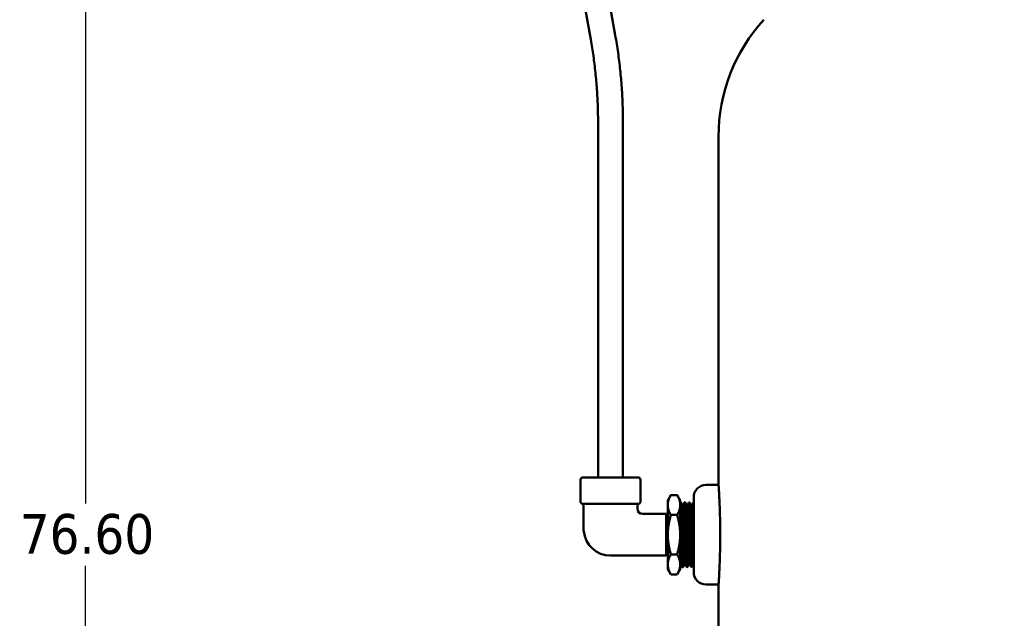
# Model space of a CAD drawing. Header units: inches. Extents: x 1 to 226, y 4 to 143.
# Tile 49 of 81: x 27 to 46, y 90 to 102. Entities that reach past the tile are written whole.
import ezdxf

# ---------------------------------------------------------------- set-up
doc = ezdxf.new("R2010")
doc.units = ezdxf.units.IN
doc.header["$LTSCALE"] = 6.666667
doc.header["$MEASUREMENT"] = 0
doc.layers.add('Dimension (ANSI)', color=7, linetype='Continuous', lineweight=25)
doc.layers.add('Visible (ANSI)', color=7, linetype='Continuous', lineweight=50)
doc.styles.add('Note Text (ANSI)', font='tahoma.ttf')
doc.dimstyles.new('Default (ANSI)', dxfattribs={"dimscale": 6.666667, "dimtxt": 0.12, "dimasz": 0.098425, "dimexe": 0.125, "dimexo": 0.0625, "dimgap": 0.031496, "dimtad": 0, "dimtih": 1, "dimtoh": 1, "dimrnd": 1e-08, "dimzin": 4, "dimdsep": 46, "dimtxsty": 'Note Text (ANSI)', "dimcen": 0.09, "dimdle": 0.393701, "dimclrd": 256, "dimclre": 256, "dimclrt": 256, "dimadec": 0, "dimazin": 1, "dimtfac": 1, "dimtofl": 0, "dimtmove": 0, "dimatfit": 3, "dimfxl": 1, "dimtolj": 1, "dimtzin": 4, "dimlwd": -1, "dimlwe": -1, "dimarcsym": 0})

# ---------------------------------------------------------------- blocks, each defined once
blk = doc.blocks.new('*D8')
at = {"layer": 'Defpoints', "color": 0, "transparency": 16777216}
for p in [(57.083, 129.625), (27.982, 53.025), (46.355, 53.025)]:
    blk.add_point(p, dxfattribs=at)
at = {"layer": 'Dimension (ANSI)', "transparency": 16777216}
for p, q in [((56.666, 129.625), (27.149, 129.625)), ((27.982, 128.968), (27.982, 91.951)), ((27.982, 53.681), (27.982, 90.698)), ((45.938, 53.025), (27.149, 53.025))]:
    blk.add_line(p, q, dxfattribs=at)
for points in [[(27.873, 128.968), (28.091, 128.968), (27.982, 129.625)], [(27.873, 53.681), (28.091, 53.681), (27.982, 53.025)]]:
    blk.add_solid(points, dxfattribs=at)
at = {"layer": 'Dimension (ANSI)', "transparency": 16777216, "insert": (26.663, 91.741), "char_height": 0.8, "attachment_point": 1, "style": 'Note Text (ANSI)'}
blk.add_mtext('\\A1;76.60', dxfattribs=at)

msp = doc.modelspace()

# ---------------------------------------------------------------- linework, layer by layer
at = {"layer": 'Visible (ANSI)'}
for p, q in [((37.0934, 109.9434), (38.6231, 101.3609)), ((36.6012, 109.8556), (38.1309, 101.2732)), ((38.2771, 99.5952), (38.2771, 92.4746)), ((38.7771, 99.5952), (38.7771, 92.4746)), ((40.6971, 99.3246), (40.6971, 92.3246)), ((37.9271, 92.4305), (37.9271, 91.9888)), ((39.083, 92.4746), (37.9713, 92.4746)), ((39.1271, 92.4305), (39.1271, 91.9888)), ((40.4471, 92.3246), (40.6971, 92.3246)), ((37.9713, 91.9446), (39.083, 91.9446)), ((38.8506, 91.9446), (38.8516, 91.9446)), ((38.9284, 91.9446), (38.9284, 91.9446)), ((39.6771, 92.0146), (39.7388, 92.1214)), ((39.6771, 91.9222), (39.6771, 92.0146)), ((39.8655, 92.1214), (39.7388, 92.1214)), ((39.9271, 92.0146), (39.8655, 92.1214)), ((39.9271, 91.9222), (39.9271, 92.0146)), ((39.9271, 91.9788), (39.9276, 91.9796)), ((39.9386, 91.9798), (39.9282, 91.9801)), ((40.0256, 91.9771), (40.0151, 91.9774)), ((40.1127, 91.9744), (40.102, 91.9747)), ((40.1971, 91.9717), (40.1889, 91.972)), ((40.1971, 90.5746), (40.1971, 92.0746)), ((39.6471, 91.7058), (39.6471, 91.7446)), ((39.6511, 91.7445), (39.6471, 91.7446)), ((39.6516, 91.7441), (39.6521, 91.7432)), ((39.6771, 91.9222), (39.6771, 91.3246)), ((39.9271, 91.3246), (39.9271, 91.9222)), ((39.9724, 91.9218), (39.983, 91.9218)), ((40.0594, 91.9191), (40.07, 91.9191)), ((40.1463, 91.9166), (40.1569, 91.9166)), ((39.6471, 91.7058), (39.6471, 90.9046)), ((39.8655, 91.723), (39.7388, 91.723)), ((39.6771, 90.7271), (39.6771, 91.3246)), ((39.9271, 90.7271), (39.9271, 91.3246)), ((39.6513, 90.951), (39.6471, 90.951)), ((39.8655, 90.9263), (39.7388, 90.9263)), ((39.6771, 90.6346), (39.6771, 90.7271)), ((39.6771, 90.6346), (39.7388, 90.5279)), ((39.9271, 90.6346), (39.8655, 90.5279)), ((39.9271, 90.6346), (39.9271, 90.7271)), ((39.9289, 90.7258), (39.9271, 90.7228)), ((39.9286, 90.7258), (39.9392, 90.7258)), ((39.9823, 90.6709), (39.9715, 90.6705)), ((40.0156, 90.7286), (40.0262, 90.7286)), ((40.0691, 90.6736), (40.0585, 90.6732)), ((40.1025, 90.7315), (40.1131, 90.7315)), ((40.156, 90.6763), (40.1455, 90.6759)), ((40.1895, 90.7343), (40.1971, 90.7343)), ((39.8655, 90.5279), (39.7388, 90.5279)), ((40.4471, 90.3246), (40.6971, 90.3246)), ((40.6971, 90.3246), (40.6971, 84.8246))]:
    msp.add_line(p, q, dxfattribs=at)
for centre, radius, start, end in [((44.1971, 99.3246), 3.5, 137.83249, 180), ((37.9713, 92.4305), 0.0442, 90, 180), ((39.083, 92.4305), 0.0442, 0, 90), ((40.4471, 92.0746), 0.25, 90, 180), ((37.9713, 91.9888), 0.0442, 180, 270), ((39.083, 91.9888), 0.0442, 270, 0), ((40.4471, 90.5746), 0.25, 180, 270)]:
    msp.add_arc(centre, radius, start, end, dxfattribs=at)
for points, knots in [([(38.1309, 101.2732), (38.1502, 101.1647), (38.1677, 101.0551), (38.1988, 100.8345), (38.2125, 100.7234), (38.2359, 100.4999), (38.2457, 100.3876), (38.2614, 100.1621), (38.2673, 100.049), (38.2752, 99.8223), (38.2771, 99.7088), (38.2771, 99.5952)], [1.27973351, 1.27973351, 1.27973351, 1.27973351, 1.33794608, 1.33794608, 1.39615864, 1.39615864, 1.4543712, 1.4543712, 1.51258376, 1.51258376, 1.57079633, 1.57079633, 1.57079633, 1.57079633]), ([(38.6231, 101.3609), (38.6435, 101.2464), (38.6619, 101.1309), (38.6947, 100.8984), (38.7091, 100.7814), (38.7338, 100.5463), (38.7441, 100.4281), (38.7606, 100.191), (38.7668, 100.0721), (38.7751, 99.8339), (38.7771, 99.7145), (38.7771, 99.5952)], [1.27973351, 1.27973351, 1.27973351, 1.27973351, 1.33794608, 1.33794608, 1.39615864, 1.39615864, 1.4543712, 1.4543712, 1.51258376, 1.51258376, 1.57079633, 1.57079633, 1.57079633, 1.57079633]), ([(40.6971, 92.3246), (40.6971, 92.3246), (40.6975, 92.3186), (40.6992, 92.2933), (40.7004, 92.274), (40.7036, 92.223), (40.7055, 92.1912), (40.7095, 92.1178), (40.7117, 92.0761), (40.7159, 91.9874), (40.7181, 91.9372), (40.7221, 91.828), (40.724, 91.769), (40.7272, 91.6458), (40.7284, 91.5816), (40.7301, 91.4524), (40.7305, 91.3874), (40.7305, 91.3246)], [11.4850649, 11.4850649, 11.4850649, 11.4850649, 11.9636091, 11.9636091, 12.4421533, 12.4421533, 12.9206975, 12.9206975, 13.3992417, 13.3992417, 13.8777862, 13.8777862, 14.3563308, 14.3563308, 14.8348753, 14.8348753, 15.3134198, 15.3134198, 15.3134198, 15.3134198]), ([(37.9871, 91.9446), (37.9871, 91.8322), (37.9871, 91.7198), (37.9871, 91.5691), (37.9875, 91.4972), (37.9865, 91.425), (38.0161, 91.1187), (38.2468, 90.9046), (38.9005, 90.9046), (39.2738, 90.9046), (39.6471, 90.9046)], [0, 0, 0, 0, 0.1341248, 0.1341248, 0.1799114, 0.2199935, 0.2199935, 0.554513, 0.554513, 1, 1, 1, 1]), ([(39.0671, 91.9446), (39.0671, 91.9113), (39.0671, 91.878), (39.0671, 91.7894), (39.1119, 91.7446), (39.3271, 91.7446), (39.4871, 91.7446), (39.6471, 91.7446)], [0, 0, 0, 0, 0.1341248, 0.1341248, 0.3562012, 0.3562012, 1, 1, 1, 1]), ([(39.9276, 91.9796), (39.9278, 91.9799), (39.928, 91.9801), (39.9282, 91.9801), (39.9284, 91.9801), (39.9286, 91.9798), (39.9287, 91.9796), (39.929, 91.9791), (39.9291, 91.9788), (39.9293, 91.9778), (39.9295, 91.9772), (39.9301, 91.9741), (39.9306, 91.9704), (39.9315, 91.9603), (39.932, 91.9537), (39.9325, 91.9454), (39.9325, 91.9452), (39.9326, 91.9443), (39.9326, 91.9436), (39.9328, 91.9416), (39.9328, 91.9402), (39.933, 91.9372), (39.9331, 91.9356), (39.9333, 91.9327), (39.9333, 91.9315), (39.9335, 91.9289), (39.9335, 91.9277), (39.9337, 91.9241), (39.9339, 91.9219), (39.9344, 91.9116), (39.9348, 91.903), (39.9356, 91.8851), (39.936, 91.8759), (39.9367, 91.8588), (39.937, 91.8512), (39.9375, 91.8369), (39.9377, 91.8305), (39.9381, 91.8199), (39.9382, 91.8159), (39.9385, 91.808), (39.9386, 91.804), (39.9388, 91.7954), (39.939, 91.7906), (39.9395, 91.7711), (39.94, 91.7557), (39.9409, 91.7207), (39.9413, 91.7007), (39.9419, 91.6749), (39.9421, 91.6699), (39.9423, 91.6583), (39.9425, 91.6518), (39.9427, 91.642), (39.9428, 91.6388), (39.9429, 91.6328), (39.943, 91.6301), (39.9432, 91.6231), (39.9433, 91.619), (39.9437, 91.6006), (39.9441, 91.5861), (39.945, 91.5467), (39.9456, 91.5214), (39.9464, 91.4884), (39.9466, 91.4812), (39.947, 91.4635), (39.9472, 91.4531), (39.9476, 91.4364), (39.9477, 91.4303), (39.9479, 91.4185), (39.9481, 91.4128), (39.9483, 91.3993), (39.9485, 91.3915), (39.9494, 91.3475), (39.9501, 91.3111), (39.9512, 91.2559), (39.9516, 91.2369), (39.9521, 91.2134), (39.9522, 91.2087), (39.9524, 91.2009), (39.9524, 91.1978), (39.9526, 91.1912), (39.9526, 91.1877), (39.9529, 91.177), (39.953, 91.1699), (39.9538, 91.136), (39.9544, 91.1097), (39.9555, 91.0666), (39.9559, 91.0494), (39.9565, 91.0236), (39.9568, 91.0147), (39.9571, 91.0006), (39.9572, 90.9954), (39.9575, 90.9852), (39.9576, 90.9803), (39.9579, 90.9686), (39.9581, 90.9618), (39.9589, 90.9269), (39.9596, 90.9003), (39.9606, 90.8618), (39.961, 90.8485), (39.9615, 90.8322), (39.9616, 90.8285), (39.9618, 90.8228), (39.9619, 90.8207), (39.962, 90.8167), (39.9621, 90.8149), (39.9623, 90.8097), (39.9624, 90.8064), (39.9632, 90.7843), (39.9639, 90.7673), (39.9649, 90.7446), (39.9653, 90.7375), (39.9659, 90.726), (39.9662, 90.7214), (39.9665, 90.7148), (39.9667, 90.7125), (39.9669, 90.7084), (39.9671, 90.7065), (39.9673, 90.7023), (39.9675, 90.7001), (39.968, 90.6926), (39.9684, 90.6881), (39.9693, 90.6789), (39.9698, 90.6751), (39.9705, 90.6723), (39.9706, 90.6719), (39.9708, 90.6713), (39.9708, 90.6712), (39.971, 90.6708), (39.9712, 90.6707), (39.9713, 90.6705), (39.9714, 90.6705), (39.9715, 90.6705)], [-38.999975, -38.999975, -38.999975, -38.999975, -38.9446928, -38.9446928, -38.8989201, -38.8989201, -38.8586145, -38.8586145, -38.8149537, -38.8149537, -38.7620368, -38.7620368, -38.5845339, -38.5845339, -38.3942968, -38.3942968, -38.3886737, -38.3886737, -38.3731128, -38.3731128, -38.3422253, -38.3422253, -38.3080192, -38.3080192, -38.2824362, -38.2824362, -38.257418, -38.257418, -38.215051, -38.215051, -38.0716194, -38.0716194, -37.939934, -37.939934, -37.8405232, -37.8405232, -37.7628469, -37.7628469, -37.71618, -37.71618, -37.6722451, -37.6722451, -37.620086, -37.620086, -37.4631466, -37.4631466, -37.2747825, -37.2747825, -37.2295766, -37.2295766, -37.1718969, -37.1718969, -37.1440106, -37.1440106, -37.1201871, -37.1201871, -37.0845903, -37.0845903, -36.9637351, -36.9637351, -36.7603994, -36.7603994, -36.7035654, -36.7035654, -36.6221962, -36.6221962, -36.5748656, -36.5748656, -36.531205, -36.531205, -36.4711256, -36.4711256, -36.194572, -36.194572, -36.048925, -36.048925, -36.0126525, -36.0126525, -35.9887439, -35.9887439, -35.9611549, -35.9611549, -35.905343, -35.905343, -35.6948315, -35.6948315, -35.5516918, -35.5516918, -35.4751411, -35.4751411, -35.4286793, -35.4286793, -35.3851364, -35.3851364, -35.322892, -35.322892, -35.0631581, -35.0631581, -34.9184458, -34.9184458, -34.8757917, -34.8757917, -34.8507448, -34.8507448, -34.8284056, -34.8284056, -34.7872972, -34.7872972, -34.5497428, -34.5497428, -34.4293464, -34.4293464, -34.341174, -34.341174, -34.292649, -34.292649, -34.2493271, -34.2493271, -34.1929206, -34.1929206, -34.0515287, -34.0515287, -33.8496055, -33.8496055, -33.8028702, -33.8028702, -33.7744198, -33.7744198, -33.7326867, -33.7326867, -33.7091004, -33.7091004, -33.7091004, -33.7091004]), ([(39.9827, 90.6712), (39.9826, 90.6711), (39.9825, 90.671), (39.9821, 90.6707), (39.9817, 90.6711), (39.9813, 90.6726), (39.9812, 90.6729), (39.981, 90.6736), (39.981, 90.6739), (39.9808, 90.6746), (39.9807, 90.6751), (39.9805, 90.6765), (39.9803, 90.6777), (39.9798, 90.681), (39.9795, 90.6834), (39.9784, 90.694), (39.9776, 90.7049), (39.9766, 90.7213), (39.9765, 90.7241), (39.9762, 90.7294), (39.976, 90.7319), (39.9758, 90.7372), (39.9757, 90.74), (39.9753, 90.7477), (39.9751, 90.7528), (39.9747, 90.7616), (39.9746, 90.7653), (39.9739, 90.7822), (39.9735, 90.7965), (39.9726, 90.8222), (39.9723, 90.833), (39.9719, 90.848), (39.9717, 90.8518), (39.9716, 90.8578), (39.9715, 90.86), (39.9714, 90.8646), (39.9713, 90.867), (39.9711, 90.8739), (39.971, 90.8783), (39.9706, 90.8887), (39.9705, 90.8947), (39.9698, 90.9183), (39.9692, 90.9365), (39.9682, 90.9738), (39.9677, 90.9927), (39.9671, 91.0185), (39.9669, 91.0248), (39.9667, 91.0366), (39.9665, 91.042), (39.9663, 91.0532), (39.9661, 91.059), (39.9658, 91.0748), (39.9656, 91.0847), (39.9652, 91.1018), (39.965, 91.1088), (39.9644, 91.1408), (39.9639, 91.1663), (39.963, 91.2078), (39.9627, 91.2236), (39.9623, 91.2442), (39.9622, 91.249), (39.962, 91.257), (39.9619, 91.2602), (39.9618, 91.2673), (39.9617, 91.2712), (39.9614, 91.2835), (39.9612, 91.292), (39.9608, 91.3136), (39.9605, 91.3267), (39.9594, 91.3757), (39.9585, 91.4114), (39.9576, 91.4538), (39.9574, 91.461), (39.9572, 91.4739), (39.957, 91.4797), (39.9568, 91.4917), (39.9566, 91.4978), (39.9563, 91.5138), (39.9561, 91.5236), (39.9556, 91.5458), (39.9553, 91.5582), (39.9547, 91.5862), (39.9544, 91.6018), (39.9537, 91.6339), (39.9533, 91.6503), (39.9528, 91.671), (39.9527, 91.6758), (39.9525, 91.6831), (39.9525, 91.6857), (39.9523, 91.6911), (39.9523, 91.6939), (39.9521, 91.7017), (39.9519, 91.7065), (39.9516, 91.7177), (39.9515, 91.7239), (39.9508, 91.7471), (39.9503, 91.7635), (39.9493, 91.7961), (39.9488, 91.8123), (39.9481, 91.8321), (39.9479, 91.8366), (39.9476, 91.8447), (39.9475, 91.8484), (39.9473, 91.8557), (39.9471, 91.8593), (39.9468, 91.8689), (39.9466, 91.8746), (39.9461, 91.8872), (39.9458, 91.8939), (39.9452, 91.9099), (39.9448, 91.9187), (39.944, 91.9333), (39.9437, 91.9394), (39.9432, 91.9464), (39.9431, 91.9479), (39.943, 91.9504), (39.9429, 91.9513), (39.9428, 91.9534), (39.9427, 91.9544), (39.9424, 91.9577), (39.9422, 91.9598), (39.9418, 91.9647), (39.9415, 91.9673), (39.9404, 91.9761), (39.9395, 91.9795), (39.9387, 91.9798), (39.9386, 91.9798), (39.9386, 91.9798)], [-6.66445, -6.66445, -6.66445, -6.66445, -6.6292897, -6.6292897, -6.5001601, -6.5001601, -6.46338, -6.46338, -6.4386033, -6.4386033, -6.4090441, -6.4090441, -6.3454118, -6.3454118, -6.2474497, -6.2474497, -5.9690539, -5.9690539, -5.9142061, -5.9142061, -5.8687981, -5.8687981, -5.8203686, -5.8203686, -5.740054, -5.740054, -5.6850144, -5.6850144, -5.4959286, -5.4959286, -5.3692853, -5.3692853, -5.3269216, -5.3269216, -5.3037577, -5.3037577, -5.2773493, -5.2773493, -5.2310879, -5.2310879, -5.1698612, -5.1698612, -4.9950157, -4.9950157, -4.8257402, -4.8257402, -4.771289, -4.771289, -4.7255107, -4.7255107, -4.6767859, -4.6767859, -4.5948044, -4.5948044, -4.5380606, -4.5380606, -4.3372818, -4.3372818, -4.214986, -4.214986, -4.1784989, -4.1784989, -4.1537589, -4.1537589, -4.1240471, -4.1240471, -4.0594851, -4.0594851, -3.9592832, -3.9592832, -3.6860186, -3.6860186, -3.6304297, -3.6304297, -3.584864, -3.584864, -3.5367338, -3.5367338, -3.4581186, -3.4581186, -3.35806, -3.35806, -3.2274678, -3.2274678, -3.0849841, -3.0849841, -3.041962, -3.041962, -3.0186849, -3.0186849, -2.9924379, -2.9924379, -2.9470045, -2.9470045, -2.8873132, -2.8873132, -2.7219563, -2.7219563, -2.5418164, -2.5418164, -2.4865905, -2.4865905, -2.4411025, -2.4411025, -2.3928326, -2.3928326, -2.3134326, -2.3134326, -2.2119044, -2.2119044, -2.0585248, -2.0585248, -1.9291416, -1.9291416, -1.8923335, -1.8923335, -1.8675533, -1.8675533, -1.8380251, -1.8380251, -1.7746069, -1.7746069, -1.6772142, -1.6772142, -1.3963473, -1.3963473, -1.3843707, -1.3843707, -1.3843707, -1.3843707]), ([(40.0146, 91.977), (40.0147, 91.977), (40.0147, 91.9771), (40.0149, 91.9773), (40.015, 91.9774), (40.0156, 91.9773), (40.0159, 91.9764), (40.0168, 91.9724), (40.0174, 91.9685), (40.018, 91.9617), (40.0181, 91.9603), (40.0183, 91.958), (40.0184, 91.9571), (40.0186, 91.9548), (40.0187, 91.9533), (40.0189, 91.9509), (40.019, 91.95), (40.0191, 91.9482), (40.0192, 91.9473), (40.0193, 91.9447), (40.0195, 91.9429), (40.0201, 91.9336), (40.0206, 91.9249), (40.0216, 91.9064), (40.022, 91.8968), (40.0226, 91.8831), (40.0228, 91.8797), (40.0231, 91.8711), (40.0234, 91.8657), (40.0237, 91.8567), (40.0238, 91.8532), (40.0241, 91.8462), (40.0242, 91.8427), (40.0245, 91.8348), (40.0246, 91.8304), (40.0252, 91.8115), (40.0257, 91.7962), (40.0266, 91.7639), (40.027, 91.7469), (40.0276, 91.7229), (40.0278, 91.7166), (40.0281, 91.7054), (40.0282, 91.7006), (40.0284, 91.6929), (40.0284, 91.6901), (40.0286, 91.6846), (40.0287, 91.6819), (40.0288, 91.6744), (40.029, 91.6697), (40.0296, 91.6466), (40.0301, 91.6277), (40.031, 91.5891), (40.0315, 91.5694), (40.0321, 91.5431), (40.0323, 91.5369), (40.0326, 91.5213), (40.0329, 91.5119), (40.0332, 91.4966), (40.0333, 91.4908), (40.0336, 91.4793), (40.0337, 91.4738), (40.034, 91.4614), (40.0341, 91.4545), (40.0347, 91.4258), (40.0352, 91.4037), (40.0361, 91.3587), (40.0365, 91.3358), (40.0371, 91.3049), (40.0373, 91.297), (40.0376, 91.2831), (40.0377, 91.2771), (40.0379, 91.2678), (40.038, 91.2645), (40.0381, 91.2578), (40.0382, 91.2546), (40.0384, 91.2458), (40.0385, 91.2403), (40.039, 91.215), (40.0395, 91.1953), (40.0405, 91.154), (40.041, 91.1326), (40.0416, 91.105), (40.0418, 91.0987), (40.0421, 91.083), (40.0424, 91.0737), (40.0427, 91.059), (40.0428, 91.0534), (40.0431, 91.0427), (40.0432, 91.0376), (40.0435, 91.0252), (40.0437, 91.0179), (40.0445, 90.9815), (40.0452, 90.9535), (40.0462, 90.9118), (40.0466, 90.8971), (40.0471, 90.8788), (40.0472, 90.8747), (40.0474, 90.8683), (40.0475, 90.8659), (40.0476, 90.8616), (40.0477, 90.8595), (40.0479, 90.8537), (40.048, 90.85), (40.0487, 90.8286), (40.0493, 90.8119), (40.0503, 90.7857), (40.0507, 90.7755), (40.0514, 90.7594), (40.0517, 90.7532), (40.0521, 90.7442), (40.0522, 90.7413), (40.0525, 90.7359), (40.0526, 90.7335), (40.0529, 90.7282), (40.053, 90.7254), (40.0535, 90.7165), (40.0538, 90.7108), (40.0543, 90.7044), (40.0543, 90.7031), (40.0549, 90.6944), (40.0554, 90.6884), (40.0561, 90.6828), (40.0562, 90.6818), (40.0565, 90.6797), (40.0566, 90.6787), (40.0569, 90.6774), (40.0569, 90.6769), (40.0571, 90.6763), (40.0571, 90.676), (40.0573, 90.6753), (40.0574, 90.6749), (40.0578, 90.6737), (40.0581, 90.6732), (40.0585, 90.6732)], [-28.5551596, -28.5551596, -28.5551596, -28.5551596, -28.5443029, -28.5443029, -28.4879434, -28.4879434, -28.346864, -28.346864, -28.1454856, -28.1454856, -28.0988527, -28.0988527, -28.0704533, -28.0704533, -28.0287805, -28.0287805, -28.0039274, -28.0039274, -27.9814144, -27.9814144, -27.9393123, -27.9393123, -27.7648702, -27.7648702, -27.6083898, -27.6083898, -27.5591631, -27.5591631, -27.4854141, -27.4854141, -27.4394629, -27.4394629, -27.3956324, -27.3956324, -27.3419355, -27.3419355, -27.1707662, -27.1707662, -26.9982359, -26.9982359, -26.937958, -26.937958, -26.8925585, -26.8925585, -26.8669687, -26.8669687, -26.8419395, -26.8419395, -26.7994978, -26.7994978, -26.6354565, -26.6354565, -26.4727663, -26.4727663, -26.4224095, -26.4224095, -26.3475021, -26.3475021, -26.3013421, -26.3013421, -26.2576333, -26.2576333, -26.2044911, -26.2044911, -26.0346766, -26.0346766, -25.8601337, -25.8601337, -25.7995446, -25.7995446, -25.7539796, -25.7539796, -25.7283572, -25.7283572, -25.7033535, -25.7033535, -25.6610398, -25.6610398, -25.5084175, -25.5084175, -25.3381364, -25.3381364, -25.2864578, -25.2864578, -25.2102108, -25.2102108, -25.1638092, -25.1638092, -25.1202282, -25.1202282, -25.0577298, -25.0577298, -24.8033141, -24.8033141, -24.65645, -24.65645, -24.6135923, -24.6135923, -24.5885086, -24.5885086, -24.5661851, -24.5661851, -24.5251541, -24.5251541, -24.3252988, -24.3252988, -24.1839152, -24.1839152, -24.0866164, -24.0866164, -24.0365796, -24.0365796, -23.9934876, -23.9934876, -23.9385796, -23.9385796, -23.815506, -23.815506, -23.7819662, -23.7819662, -23.5892654, -23.5892654, -23.543642, -23.543642, -23.4856451, -23.4856451, -23.4577132, -23.4577132, -23.43389, -23.43389, -23.3982995, -23.3982995, -23.2889067, -23.2889067, -23.2889067, -23.2889067]), ([(40.0696, 90.674), (40.0694, 90.6736), (40.0692, 90.6735), (40.0685, 90.6738), (40.0681, 90.6752), (40.0675, 90.6788), (40.0673, 90.6799), (40.067, 90.682), (40.0669, 90.683), (40.0667, 90.6847), (40.0666, 90.6853), (40.0665, 90.6866), (40.0664, 90.6872), (40.0662, 90.689), (40.0661, 90.6902), (40.0655, 90.697), (40.0649, 90.7036), (40.0639, 90.7182), (40.0635, 90.7259), (40.0627, 90.74), (40.0624, 90.7461), (40.062, 90.7558), (40.0619, 90.7591), (40.0616, 90.7655), (40.0615, 90.7686), (40.0612, 90.7757), (40.061, 90.7798), (40.0605, 90.7937), (40.0602, 90.804), (40.0597, 90.8165), (40.0597, 90.8182), (40.0591, 90.8357), (40.0587, 90.8527), (40.058, 90.875), (40.0579, 90.8794), (40.0576, 90.8895), (40.0575, 90.8952), (40.0572, 90.9039), (40.0572, 90.9068), (40.057, 90.9122), (40.0569, 90.9147), (40.0568, 90.9212), (40.0567, 90.9251), (40.0559, 90.9529), (40.0552, 90.9779), (40.0541, 91.0185), (40.0538, 91.0334), (40.0531, 91.0595), (40.0529, 91.0706), (40.0524, 91.088), (40.0523, 91.0942), (40.052, 91.106), (40.0519, 91.1116), (40.0516, 91.1246), (40.0515, 91.132), (40.0509, 91.1601), (40.0504, 91.1811), (40.0495, 91.2252), (40.0491, 91.2484), (40.0484, 91.2797), (40.0483, 91.2878), (40.048, 91.302), (40.0479, 91.3081), (40.0477, 91.3177), (40.0476, 91.3211), (40.0475, 91.3277), (40.0474, 91.3307), (40.0472, 91.3393), (40.0471, 91.3448), (40.0466, 91.367), (40.0462, 91.3835), (40.0453, 91.4245), (40.0447, 91.4488), (40.044, 91.4798), (40.0439, 91.4868), (40.0435, 91.5039), (40.0432, 91.514), (40.0429, 91.53), (40.0427, 91.5361), (40.0425, 91.5477), (40.0423, 91.5533), (40.0421, 91.5656), (40.0419, 91.5722), (40.0413, 91.6), (40.0408, 91.6206), (40.04, 91.6599), (40.0395, 91.6787), (40.0389, 91.7034), (40.0388, 91.7098), (40.0385, 91.7209), (40.0384, 91.7257), (40.0382, 91.7331), (40.0381, 91.7357), (40.0379, 91.7408), (40.0379, 91.7431), (40.0377, 91.7497), (40.0376, 91.754), (40.037, 91.7723), (40.0366, 91.7858), (40.0358, 91.8107), (40.0354, 91.8221), (40.0347, 91.841), (40.0344, 91.8487), (40.0339, 91.862), (40.0337, 91.8677), (40.0333, 91.8766), (40.0332, 91.88), (40.0329, 91.8863), (40.0328, 91.8893), (40.0325, 91.8966), (40.0323, 91.9008), (40.0316, 91.9171), (40.0311, 91.9279), (40.03, 91.9457), (40.0296, 91.953), (40.0289, 91.9601), (40.0288, 91.9614), (40.0286, 91.9632), (40.0286, 91.9638), (40.0284, 91.9651), (40.0284, 91.9657), (40.0282, 91.9675), (40.028, 91.9685), (40.0277, 91.9706), (40.0275, 91.9717), (40.0269, 91.9752), (40.0263, 91.9767), (40.0258, 91.977), (40.0257, 91.9771), (40.0256, 91.9771)], [-17.0819388, -17.0819388, -17.0819388, -17.0819388, -17.0089291, -17.0089291, -16.8342793, -16.8342793, -16.7731382, -16.7731382, -16.7269232, -16.7269232, -16.7004985, -16.7004985, -16.6773326, -16.6773326, -16.6348112, -16.6348112, -16.4570804, -16.4570804, -16.3038928, -16.3038928, -16.2012864, -16.2012864, -16.1491325, -16.1491325, -16.1042136, -16.1042136, -16.0467187, -16.0467187, -15.9134273, -15.9134273, -15.893372, -15.893372, -15.7018353, -15.7018353, -15.6560891, -15.6560891, -15.5974834, -15.5974834, -15.5687451, -15.5687451, -15.544013, -15.544013, -15.5056962, -15.5056962, -15.2777196, -15.2777196, -15.1497892, -15.1497892, -15.0575845, -15.0575845, -15.007106, -15.007106, -14.9619125, -14.9619125, -14.9025959, -14.9025959, -14.7380989, -14.7380989, -14.5601016, -14.5601016, -14.4984187, -14.4984187, -14.4519079, -14.4519079, -14.4254235, -14.4254235, -14.4023005, -14.4023005, -14.3600381, -14.3600381, -14.2333838, -14.2333838, -14.0454648, -14.0454648, -13.9906628, -13.9906628, -13.9106076, -13.9106076, -13.86223, -13.86223, -13.8167915, -13.8167915, -13.7617898, -13.7617898, -13.5873726, -13.5873726, -13.418811, -13.418811, -13.3586255, -13.3586255, -13.3129208, -13.3129208, -13.2865955, -13.2865955, -13.2633643, -13.2633643, -13.2204605, -13.2204605, -13.076753, -13.076753, -12.94478, -12.94478, -12.8470284, -12.8470284, -12.7696825, -12.7696825, -12.7217829, -12.7217829, -12.6760742, -12.6760742, -12.6088312, -12.6088312, -12.4048535, -12.4048535, -12.2144226, -12.2144226, -12.1716222, -12.1716222, -12.1483858, -12.1483858, -12.1220687, -12.1220687, -12.076256, -12.076256, -12.0158353, -12.0158353, -11.8456637, -11.8456637, -11.8226017, -11.8226017, -11.8226017, -11.8226017]), ([(40.1016, 91.9743), (40.1018, 91.9746), (40.102, 91.9748), (40.1026, 91.9744), (40.1029, 91.9733), (40.1036, 91.9699), (40.1039, 91.9681), (40.1043, 91.965), (40.1044, 91.9642), (40.1045, 91.9628), (40.1046, 91.9622), (40.1048, 91.9608), (40.1048, 91.96), (40.1051, 91.9574), (40.1053, 91.9555), (40.106, 91.9472), (40.1066, 91.9396), (40.1077, 91.9218), (40.1082, 91.9115), (40.109, 91.8964), (40.1091, 91.8926), (40.1094, 91.8859), (40.1095, 91.883), (40.1098, 91.8768), (40.1099, 91.8735), (40.1103, 91.8642), (40.1105, 91.858), (40.1109, 91.8472), (40.111, 91.8426), (40.1118, 91.8206), (40.1123, 91.8018), (40.1132, 91.7721), (40.1134, 91.7621), (40.1138, 91.7484), (40.1139, 91.745), (40.1141, 91.7392), (40.1141, 91.7368), (40.1143, 91.7315), (40.1144, 91.7285), (40.1146, 91.7191), (40.1148, 91.7125), (40.1153, 91.6955), (40.1155, 91.685), (40.1167, 91.6434), (40.1175, 91.6111), (40.1185, 91.571), (40.1186, 91.5645), (40.1189, 91.5526), (40.119, 91.5472), (40.1193, 91.5361), (40.1194, 91.5303), (40.1197, 91.5153), (40.1199, 91.5059), (40.1203, 91.4901), (40.1204, 91.4838), (40.1209, 91.4569), (40.1214, 91.4361), (40.1222, 91.3938), (40.1226, 91.3723), (40.1232, 91.3452), (40.1233, 91.3396), (40.1235, 91.3308), (40.1236, 91.3275), (40.1237, 91.3209), (40.1238, 91.3175), (40.124, 91.3081), (40.1241, 91.3021), (40.1244, 91.2882), (40.1246, 91.2802), (40.1253, 91.2491), (40.1258, 91.226), (40.1269, 91.1821), (40.1273, 91.1611), (40.128, 91.1338), (40.1281, 91.1271), (40.1284, 91.115), (40.1285, 91.1096), (40.1288, 91.0985), (40.1289, 91.0928), (40.1292, 91.0781), (40.1294, 91.069), (40.1298, 91.0541), (40.1299, 91.0481), (40.1305, 91.023), (40.1309, 91.0043), (40.1317, 90.968), (40.1322, 90.9503), (40.1327, 90.9289), (40.1328, 90.9245), (40.133, 90.9176), (40.1331, 90.9151), (40.1332, 90.91), (40.1333, 90.9074), (40.1335, 90.9002), (40.1336, 90.8957), (40.1339, 90.8853), (40.1341, 90.8794), (40.1348, 90.857), (40.1354, 90.8412), (40.1364, 90.8125), (40.1369, 90.7996), (40.1375, 90.7836), (40.1376, 90.7798), (40.1379, 90.773), (40.138, 90.77), (40.1383, 90.764), (40.1384, 90.761), (40.1387, 90.7532), (40.1389, 90.7487), (40.1393, 90.7413), (40.1394, 90.7385), (40.14, 90.7267), (40.1404, 90.7188), (40.1413, 90.7048), (40.1417, 90.6989), (40.1422, 90.6926), (40.1423, 90.6914), (40.1425, 90.6895), (40.1426, 90.6889), (40.1427, 90.6876), (40.1428, 90.687), (40.143, 90.6853), (40.1431, 90.6843), (40.1435, 90.6822), (40.1436, 90.6811), (40.1443, 90.6775), (40.1449, 90.6761), (40.1454, 90.676), (40.1455, 90.6759), (40.1455, 90.6759)], [-18.153342, -18.153342, -18.153342, -18.153342, -18.0785299, -18.0785299, -17.9285581, -17.9285581, -17.8210913, -17.8210913, -17.7866285, -17.7866285, -17.7629592, -17.7629592, -17.7343859, -17.7343859, -17.6727404, -17.6727404, -17.4848662, -17.4848662, -17.2965444, -17.2965444, -17.2369124, -17.2369124, -17.1933147, -17.1933147, -17.1457762, -17.1457762, -17.0631479, -17.0631479, -17.0049201, -17.0049201, -16.7894734, -16.7894734, -16.6857823, -16.6857823, -16.6516218, -16.6516218, -16.6279864, -16.6279864, -16.599231, -16.599231, -16.5364589, -16.5364589, -16.4394035, -16.4394035, -16.1611515, -16.1611515, -16.1077686, -16.1077686, -16.06401, -16.06401, -16.0179299, -16.0179299, -15.943427, -15.943427, -15.8934397, -15.8934397, -15.732479, -15.732479, -15.5678667, -15.5678667, -15.5256015, -15.5256015, -15.5006381, -15.5006381, -15.4749553, -15.4749553, -15.4292112, -15.4292112, -15.3682902, -15.3682902, -15.191336, -15.191336, -15.0270947, -15.0270947, -14.9738088, -14.9738088, -14.9300717, -14.9300717, -14.8839534, -14.8839534, -14.8092352, -14.8092352, -14.7590343, -14.7590343, -14.5968501, -14.5968501, -14.4343336, -14.4343336, -14.3920651, -14.3920651, -14.3671014, -14.3671014, -14.3414169, -14.3414169, -14.2956616, -14.2956616, -14.2347157, -14.2347157, -14.0575387, -14.0575387, -13.8937122, -13.8937122, -13.8404631, -13.8404631, -13.7967341, -13.7967341, -13.7506003, -13.7506003, -13.6757922, -13.6757922, -13.6255003, -13.6255003, -13.4627701, -13.4627701, -13.3012875, -13.3012875, -13.2590291, -13.2590291, -13.2340678, -13.2340678, -13.2083784, -13.2083784, -13.1625962, -13.1625962, -13.1015959, -13.1015959, -12.9240047, -12.9240047, -12.9114373, -12.9114373, -12.9114373, -12.9114373]), ([(40.1344, 91.3246), (40.1342, 91.3337), (40.1341, 91.3429), (40.1338, 91.3574), (40.1337, 91.3629), (40.1335, 91.372), (40.1334, 91.3756), (40.1333, 91.3821), (40.1332, 91.385), (40.1331, 91.3909), (40.133, 91.3939), (40.1328, 91.4023), (40.1327, 91.4077), (40.132, 91.439), (40.1314, 91.4646), (40.1302, 91.5164), (40.1296, 91.5425), (40.1289, 91.5723), (40.1288, 91.5765), (40.1285, 91.5868), (40.1284, 91.5927), (40.1281, 91.604), (40.128, 91.6094), (40.1277, 91.622), (40.1275, 91.6293), (40.1266, 91.6669), (40.1259, 91.6959), (40.125, 91.7339), (40.1247, 91.7442), (40.1243, 91.7607), (40.1241, 91.7671), (40.1238, 91.7761), (40.1238, 91.7789), (40.1236, 91.784), (40.1235, 91.7863), (40.1234, 91.7919), (40.1233, 91.7952), (40.1228, 91.8085), (40.1225, 91.8181), (40.1216, 91.8445), (40.1209, 91.8603), (40.1202, 91.8787), (40.12, 91.8826), (40.1196, 91.8918), (40.1193, 91.897), (40.119, 91.9049), (40.1188, 91.9078), (40.1186, 91.9131), (40.1184, 91.9157), (40.1182, 91.921), (40.118, 91.9238), (40.1174, 91.9349), (40.117, 91.9422), (40.1161, 91.9547), (40.1156, 91.9599), (40.115, 91.9654), (40.1149, 91.9666), (40.1146, 91.9686), (40.1144, 91.9694), (40.1142, 91.9705), (40.1142, 91.9709), (40.114, 91.9715), (40.114, 91.9718), (40.1138, 91.9725), (40.1137, 91.9729), (40.1133, 91.974), (40.113, 91.9743), (40.1127, 91.9744)], [-24.8099758, -24.8099758, -24.8099758, -24.8099758, -24.7405558, -24.7405558, -24.6986863, -24.6986863, -24.671398, -24.671398, -24.6488724, -24.6488724, -24.6259092, -24.6259092, -24.5846037, -24.5846037, -24.3854409, -24.3854409, -24.1761596, -24.1761596, -24.140963, -24.140963, -24.0913501, -24.0913501, -24.0459116, -24.0459116, -23.9835525, -23.9835525, -23.7193251, -23.7193251, -23.61701, -23.61701, -23.5516628, -23.5516628, -23.52181, -23.52181, -23.4970909, -23.4970909, -23.4607038, -23.4607038, -23.3492413, -23.3492413, -23.1431147, -23.1431147, -23.0858076, -23.0858076, -23.0033512, -23.0033512, -22.9545578, -22.9545578, -22.9088007, -22.9088007, -22.854438, -22.854438, -22.6851012, -22.6851012, -22.5127239, -22.5127239, -22.4519907, -22.4519907, -22.4060069, -22.4060069, -22.3796307, -22.3796307, -22.3564247, -22.3564247, -22.3136546, -22.3136546, -22.217833, -22.217833, -22.217833, -22.217833]), ([(40.1884, 91.9716), (40.1888, 91.9722), (40.1891, 91.9721), (40.1896, 91.9711), (40.1897, 91.9707), (40.19, 91.9698), (40.1901, 91.9695), (40.1902, 91.9688), (40.1903, 91.9686), (40.1904, 91.9678), (40.1905, 91.9673), (40.1909, 91.9652), (40.1911, 91.9633), (40.192, 91.9563), (40.1926, 91.9499), (40.1936, 91.9365), (40.194, 91.9303), (40.1946, 91.9206), (40.1948, 91.9177), (40.195, 91.9123), (40.1952, 91.9099), (40.1954, 91.9046), (40.1956, 91.9018), (40.1959, 91.8934), (40.1962, 91.8877), (40.1967, 91.8757), (40.1969, 91.8695), (40.1971, 91.863)], [-7.7967173, -7.7967173, -7.7967173, -7.7967173, -7.6727844, -7.6727844, -7.6133972, -7.6133972, -7.5848793, -7.5848793, -7.5635788, -7.5635788, -7.5308848, -7.5308848, -7.4379307, -7.4379307, -7.2375433, -7.2375433, -7.0986515, -7.0986515, -7.0425131, -7.0425131, -6.9992216, -6.9992216, -6.9505006, -6.9505006, -6.8610081, -6.8610081, -6.7717019, -6.7717019, -6.7717019, -6.7717019]), ([(39.6771, 91.0488), (39.6771, 91.0493), (39.6771, 91.0497), (39.6767, 91.0597), (39.6764, 91.0696), (39.676, 91.0822), (39.6759, 91.0847), (39.6757, 91.089), (39.6757, 91.0908), (39.6756, 91.0945), (39.6755, 91.0964), (39.6753, 91.1015), (39.6752, 91.1047), (39.675, 91.1122), (39.6749, 91.1164), (39.6746, 91.1261), (39.6744, 91.1316), (39.6741, 91.1432), (39.6739, 91.1493), (39.6736, 91.1573), (39.6736, 91.1592), (39.6735, 91.162), (39.6735, 91.163), (39.6734, 91.1651), (39.6734, 91.1661), (39.6733, 91.169), (39.6732, 91.1708), (39.6731, 91.175), (39.6731, 91.1774), (39.6729, 91.1828), (39.6728, 91.186), (39.6723, 91.2023), (39.6719, 91.2157), (39.6715, 91.2319), (39.6714, 91.2344), (39.6713, 91.2391), (39.6712, 91.2412), (39.6711, 91.2455), (39.6711, 91.2477), (39.6709, 91.2535), (39.6708, 91.257), (39.6706, 91.2629), (39.6706, 91.2653), (39.6703, 91.2751), (39.6701, 91.2826), (39.6698, 91.2938), (39.6697, 91.2975), (39.6695, 91.3066), (39.6693, 91.3119), (39.6691, 91.3189), (39.6691, 91.3206), (39.669, 91.3234), (39.669, 91.3245), (39.6689, 91.3269), (39.6689, 91.3283), (39.6688, 91.3324), (39.6687, 91.3353), (39.6685, 91.3404), (39.6685, 91.3426), (39.6681, 91.355), (39.6679, 91.365), (39.6674, 91.3815), (39.6672, 91.3879), (39.667, 91.3969), (39.6669, 91.3996), (39.6668, 91.4043), (39.6667, 91.4064), (39.6666, 91.4108), (39.6665, 91.4132), (39.6664, 91.4199), (39.6662, 91.4243), (39.6659, 91.4374), (39.6656, 91.4462), (39.6653, 91.4564), (39.6653, 91.4579), (39.6651, 91.4652), (39.6649, 91.4709), (39.6647, 91.4785), (39.6647, 91.4803), (39.6646, 91.4831), (39.6645, 91.4841), (39.6645, 91.4861), (39.6644, 91.4872), (39.6644, 91.4901), (39.6643, 91.492), (39.6642, 91.4951), (39.6642, 91.4963), (39.6641, 91.4996), (39.664, 91.5017), (39.6637, 91.5129), (39.6634, 91.5219), (39.6629, 91.5363), (39.6628, 91.5418), (39.6625, 91.5496), (39.6625, 91.5519), (39.6623, 91.5559), (39.6623, 91.5577), (39.6621, 91.5615), (39.6621, 91.5634), (39.6619, 91.5691), (39.6618, 91.5727), (39.6614, 91.5836), (39.6612, 91.5907), (39.6609, 91.599), (39.6608, 91.6003), (39.6606, 91.6061), (39.6605, 91.6105), (39.6602, 91.6162), (39.6602, 91.6176), (39.6601, 91.6198), (39.6601, 91.6205), (39.66, 91.6221), (39.66, 91.623), (39.6599, 91.6252), (39.6598, 91.6266), (39.6598, 91.6289), (39.6597, 91.6299), (39.6594, 91.637), (39.6592, 91.6429), (39.6587, 91.6541), (39.6585, 91.6594), (39.6581, 91.6664), (39.6581, 91.6683), (39.6579, 91.6712), (39.6579, 91.6723), (39.6577, 91.6747), (39.6577, 91.6759), (39.6575, 91.6788), (39.6575, 91.6805), (39.6572, 91.6862), (39.657, 91.6901), (39.6564, 91.6992), (39.6561, 91.7043), (39.6558, 91.7097), (39.6557, 91.7105), (39.6556, 91.7117), (39.6556, 91.7121), (39.6555, 91.7129), (39.6555, 91.7134), (39.6554, 91.7146), (39.6554, 91.7153), (39.6553, 91.7166), (39.6552, 91.7171), (39.6551, 91.7192), (39.6549, 91.7208), (39.6544, 91.7267), (39.6541, 91.7305), (39.6536, 91.7342), (39.6536, 91.7347), (39.6534, 91.7357), (39.6534, 91.7361), (39.6533, 91.7369), (39.6532, 91.7373), (39.6531, 91.7382), (39.653, 91.7387), (39.6528, 91.7398), (39.6527, 91.7403), (39.6524, 91.742), (39.6521, 91.7429), (39.6517, 91.744), (39.6516, 91.7443), (39.6513, 91.7445), (39.6513, 91.7445), (39.6512, 91.7445), (39.6512, 91.7445), (39.6511, 91.7445), (39.6511, 91.7445), (39.6511, 91.7445)], [-2.8118972, -2.8118972, -2.8118972, -2.8118972, -2.8072711, -2.8072711, -2.7113593, -2.7113593, -2.6882858, -2.6882858, -2.6718974, -2.6718974, -2.6544634, -2.6544634, -2.6253656, -2.6253656, -2.5880285, -2.5880285, -2.540828, -2.540828, -2.4892395, -2.4892395, -2.4739155, -2.4739155, -2.4658117, -2.4658117, -2.4569109, -2.4569109, -2.4419897, -2.4419897, -2.4228095, -2.4228095, -2.3975135, -2.3975135, -2.2911794, -2.2911794, -2.2710563, -2.2710563, -2.2546799, -2.2546799, -2.2375641, -2.2375641, -2.2102299, -2.2102299, -2.1920418, -2.1920418, -2.1345557, -2.1345557, -2.1063841, -2.1063841, -2.0654301, -2.0654301, -2.0528107, -2.0528107, -2.0442926, -2.0442926, -2.034146, -2.034146, -2.012553, -2.012553, -1.9952493, -1.9952493, -1.9183391, -1.9183391, -1.8690653, -1.8690653, -1.8483739, -1.8483739, -1.8322455, -1.8322455, -1.8139342, -1.8139342, -1.7798377, -1.7798377, -1.710262, -1.710262, -1.6980943, -1.6980943, -1.6516227, -1.6516227, -1.6365896, -1.6365896, -1.6285373, -1.6285373, -1.6195805, -1.6195805, -1.6043705, -1.6043705, -1.5939246, -1.5939246, -1.5765971, -1.5765971, -1.4994762, -1.4994762, -1.4504595, -1.4504595, -1.4297503, -1.4297503, -1.4136202, -1.4136202, -1.3953199, -1.3953199, -1.3612909, -1.3612909, -1.2916671, -1.2916671, -1.2784347, -1.2784347, -1.2328002, -1.2328002, -1.2178272, -1.2178272, -1.2097855, -1.2097855, -1.2008166, -1.2008166, -1.1855454, -1.1855454, -1.175041, -1.175041, -1.1066411, -1.1066411, -1.0406519, -1.0406519, -1.0159112, -1.0159112, -1.0009143, -1.0009143, -0.9842601, -0.9842601, -0.9595439, -0.9595439, -0.9013743, -0.9013743, -0.8132334, -0.8132334, -0.7986511, -0.7986511, -0.7906773, -0.7906773, -0.7816204, -0.7816204, -0.7659041, -0.7659041, -0.7549697, -0.7549697, -0.7200562, -0.7200562, -0.6151983, -0.6151983, -0.5954898, -0.5954898, -0.5792043, -0.5792043, -0.5644618, -0.5644618, -0.5415682, -0.5415682, -0.5127433, -0.5127433, -0.446612, -0.446612, -0.3955652, -0.3955652, -0.3802913, -0.3802913, -0.372196, -0.372196, -0.3716593, -0.3716593, -0.3716593, -0.3716593]), ([(40.0156, 90.7286), (40.0151, 90.7286), (40.0147, 90.7295), (40.0111, 90.7447), (40.0079, 90.8064), (40.0016, 90.9994), (39.9984, 91.1301), (39.9921, 91.4022), (39.9889, 91.5426), (39.9825, 91.7701), (39.9794, 91.8564), (39.975, 91.9109), (39.9739, 91.9192), (39.9727, 91.9213)], [0.678605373, 0.678605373, 0.678605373, 0.678605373, 0.6796875, 0.6796875, 0.6875, 0.6875, 0.6953125, 0.6953125, 0.703125, 0.703125, 0.7109375, 0.7109375, 0.713819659, 0.713819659, 0.713819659, 0.713819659]), ([(40.0259, 90.7291), (40.0256, 90.7295), (40.0254, 90.7303), (40.022, 90.7447), (40.0188, 90.8064), (40.0124, 90.9994), (40.0093, 91.1301), (40.0029, 91.4022), (39.9998, 91.5426), (39.9934, 91.7701), (39.9902, 91.8564), (39.9857, 91.9133), (39.9844, 91.9218), (39.983, 91.9218)], [0.679055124, 0.679055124, 0.679055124, 0.679055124, 0.6796875, 0.6796875, 0.6875, 0.6875, 0.6953125, 0.6953125, 0.703125, 0.703125, 0.7109375, 0.7109375, 0.714283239, 0.714283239, 0.714283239, 0.714283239]), ([(40.1025, 90.7315), (40.1016, 90.7315), (40.1007, 90.7351), (40.0967, 90.769), (40.0935, 90.8429), (40.0872, 91.053), (40.084, 91.1886), (40.0777, 91.4607), (40.0745, 91.5964), (40.0681, 91.807), (40.065, 91.8812), (40.0611, 91.9139), (40.0604, 91.9174), (40.0597, 91.9187)], [0.607177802, 0.607177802, 0.607177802, 0.607177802, 0.609375, 0.609375, 0.6171875, 0.6171875, 0.625, 0.625, 0.6328125, 0.6328125, 0.640625, 0.640625, 0.642378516, 0.642378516, 0.642378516, 0.642378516]), ([(40.1128, 90.732), (40.1121, 90.7332), (40.1114, 90.7367), (40.1075, 90.769), (40.1044, 90.8429), (40.098, 91.053), (40.0949, 91.1886), (40.0885, 91.4607), (40.0854, 91.5964), (40.079, 91.807), (40.0758, 91.8812), (40.0718, 91.9154), (40.0709, 91.9191), (40.07, 91.9191)], [0.607638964, 0.607638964, 0.607638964, 0.607638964, 0.609375, 0.609375, 0.6171875, 0.6171875, 0.625, 0.625, 0.6328125, 0.6328125, 0.640625, 0.640625, 0.642838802, 0.642838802, 0.642838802, 0.642838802]), ([(40.1895, 90.7343), (40.1881, 90.7343), (40.1868, 90.7426), (40.1823, 90.7985), (40.1791, 90.8837), (40.1728, 91.1088), (40.1696, 91.2478), (40.1633, 91.5174), (40.1601, 91.6471), (40.1537, 91.8389), (40.1506, 91.9004), (40.1471, 91.9149), (40.1469, 91.9157), (40.1466, 91.9161)], [0.535733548, 0.535733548, 0.535733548, 0.535733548, 0.5390625, 0.5390625, 0.546875, 0.546875, 0.5546875, 0.5546875, 0.5625, 0.5625, 0.5703125, 0.5703125, 0.570957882, 0.570957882, 0.570957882, 0.570957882]), ([(40.1971, 90.7502), (40.1969, 90.7529), (40.1966, 90.7559), (40.1931, 90.7985), (40.19, 90.8837), (40.1836, 91.1088), (40.1805, 91.2478), (40.1741, 91.5174), (40.171, 91.6471), (40.1646, 91.8389), (40.1614, 91.9004), (40.1578, 91.9157), (40.1574, 91.9166), (40.1569, 91.9166)], [0.538392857, 0.538392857, 0.538392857, 0.538392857, 0.5390625, 0.5390625, 0.546875, 0.546875, 0.5546875, 0.5546875, 0.5625, 0.5625, 0.5703125, 0.5703125, 0.571410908, 0.571410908, 0.571410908, 0.571410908]), ([(39.6471, 91.7058), (39.6476, 91.6992), (39.648, 91.6918), (39.6488, 91.6755), (39.6493, 91.6667), (39.6501, 91.6486), (39.6504, 91.6394), (39.6513, 91.6184), (39.6517, 91.6063), (39.6528, 91.5764), (39.6534, 91.558), (39.6544, 91.5255), (39.6548, 91.5118), (39.6557, 91.4816), (39.6562, 91.4649), (39.6572, 91.431), (39.6576, 91.4138), (39.6586, 91.3772), (39.6592, 91.3579), (39.6601, 91.3212), (39.6606, 91.3039), (39.6617, 91.2645), (39.6623, 91.2425), (39.6633, 91.206), (39.6637, 91.1912), (39.6646, 91.1601), (39.6651, 91.1439), (39.6661, 91.1126), (39.6666, 91.0976), (39.6676, 91.0673), (39.6681, 91.0522), (39.6691, 91.0254), (39.6696, 91.0135), (39.6706, 90.9882), (39.6712, 90.9754), (39.6723, 90.9562), (39.6727, 90.9491), (39.6736, 90.9354), (39.674, 90.9291), (39.675, 90.9187), (39.6755, 90.9146), (39.6764, 90.9091), (39.6767, 90.9074), (39.6771, 90.9064)], [-39.9381355, -39.9381355, -39.9381355, -39.9381355, -39.818369, -39.818369, -39.6999022, -39.6999022, -39.59314, -39.59314, -39.4669492, -39.4669492, -39.2965892, -39.2965892, -39.1792521, -39.1792521, -39.0439554, -39.0439554, -38.9093373, -38.9093373, -38.7617243, -38.7617243, -38.6300293, -38.6300293, -38.4604188, -38.4604188, -38.342823, -38.342823, -38.2076158, -38.2076158, -38.0730708, -38.0730708, -37.9254484, -37.9254484, -37.7934819, -37.7934819, -37.6246167, -37.6246167, -37.5067594, -37.5067594, -37.3716416, -37.3716416, -37.2371695, -37.2371695, -37.1280494, -37.1280494, -37.1280494, -37.1280494]), ([(40.1565, 90.6767), (40.1564, 90.6766), (40.1563, 90.6764), (40.156, 90.6762), (40.1558, 90.6763), (40.1554, 90.6768), (40.1553, 90.6772), (40.1546, 90.6794), (40.1541, 90.6825), (40.1533, 90.6902), (40.1529, 90.6939), (40.1525, 90.6995), (40.1524, 90.7008), (40.1522, 90.703), (40.1521, 90.704), (40.152, 90.7061), (40.1519, 90.7073), (40.1516, 90.7111), (40.1515, 90.7139), (40.151, 90.7214), (40.1507, 90.7264), (40.1496, 90.7459), (40.1488, 90.7627), (40.1478, 90.7859), (40.1477, 90.79), (40.1474, 90.7977), (40.1473, 90.8012), (40.147, 90.8085), (40.1469, 90.8124), (40.1465, 90.8227), (40.1463, 90.8293), (40.1458, 90.8447), (40.1456, 90.8537), (40.145, 90.8747), (40.1446, 90.887), (40.1439, 90.9135), (40.1436, 90.9278), (40.1431, 90.9472), (40.1429, 90.9518), (40.1428, 90.959), (40.1427, 90.9615), (40.1426, 90.9659), (40.1425, 90.9677), (40.1425, 90.9699), (40.1425, 90.9702), (40.1425, 90.9707), (40.1425, 90.9709), (40.1424, 90.9712), (40.1424, 90.9714), (40.1424, 90.9717), (40.1424, 90.9719), (40.1424, 90.9721), (40.1424, 90.9723), (40.1424, 90.9725), (40.1424, 90.9726), (40.1424, 90.9729), (40.1424, 90.973), (40.1424, 90.9733), (40.1424, 90.9734), (40.1424, 90.9737), (40.1424, 90.9738), (40.1424, 90.9741), (40.1424, 90.9742), (40.1424, 90.9745), (40.1424, 90.9747), (40.1424, 90.975), (40.1423, 90.9752), (40.1423, 90.9756), (40.1423, 90.9758), (40.1423, 90.9763), (40.1423, 90.9766), (40.1423, 90.9772), (40.1423, 90.9775), (40.1422, 90.9819), (40.1421, 90.9859), (40.1418, 90.9974), (40.1416, 91.005), (40.1407, 91.0374), (40.1401, 91.0631), (40.1391, 91.1046), (40.1387, 91.12), (40.1382, 91.1426), (40.138, 91.1498), (40.1378, 91.1626), (40.1376, 91.1683), (40.1374, 91.1795), (40.1373, 91.1849), (40.137, 91.1971), (40.1369, 91.2038), (40.1359, 91.2483), (40.1352, 91.2864), (40.1344, 91.3246)], [-2.6486408, -2.6486408, -2.6486408, -2.6486408, -2.6156533, -2.6156533, -2.5350217, -2.5350217, -2.4795772, -2.4795772, -2.2865835, -2.2865835, -2.1581378, -2.1581378, -2.1214638, -2.1214638, -2.0967018, -2.0967018, -2.067018, -2.067018, -2.0024861, -2.0024861, -1.9020656, -1.9020656, -1.6342304, -1.6342304, -1.5785375, -1.5785375, -1.5329565, -1.5329565, -1.4848385, -1.4848385, -1.4061879, -1.4061879, -1.3058808, -1.3058808, -1.1779837, -1.1779837, -1.0380993, -1.0380993, -0.9950689, -0.9950689, -0.9717985, -0.9717985, -0.9549722, -0.9549722, -0.9523331, -0.9523331, -0.9504507, -0.9504507, -0.9489421, -0.9489421, -0.9476402, -0.9476402, -0.9464538, -0.9464538, -0.9453241, -0.9453241, -0.9442076, -0.9442076, -0.9430668, -0.9430668, -0.9418644, -0.9418644, -0.9405588, -0.9405588, -0.9390993, -0.9390993, -0.9374192, -0.9374192, -0.9354264, -0.9354264, -0.9329885, -0.9329885, -0.929909, -0.929909, -0.8939649, -0.8939649, -0.8273324, -0.8273324, -0.6118749, -0.6118749, -0.4877435, -0.4877435, -0.4311798, -0.4311798, -0.3863228, -0.3863228, -0.3439065, -0.3439065, -0.2914007, -0.2914007, -0.000001, -0.000001, -0.000001, -0.000001]), ([(40.7305, 91.3246), (40.7305, 91.2618), (40.7301, 91.1969), (40.7284, 91.0677), (40.7272, 91.0035), (40.724, 90.8803), (40.7221, 90.8213), (40.7181, 90.7121), (40.7159, 90.6619), (40.7117, 90.5732), (40.7095, 90.5315), (40.7055, 90.4581), (40.7036, 90.4263), (40.7004, 90.3753), (40.6992, 90.356), (40.6975, 90.3307), (40.6971, 90.3246), (40.6971, 90.3246)], [0, 0, 0, 0, 0.4785445, 0.4785445, 0.9570891, 0.9570891, 1.4356336, 1.4356336, 1.9141781, 1.9141781, 2.3927223, 2.3927223, 2.8712665, 2.8712665, 3.3498107, 3.3498107, 3.828355, 3.828355, 3.828355, 3.828355]), ([(39.939, 90.7263), (39.936, 90.7315), (39.933, 90.7796), (39.9291, 90.8879), (39.9281, 90.9177), (39.9271, 90.9501)], [0.750448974, 0.750448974, 0.750448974, 0.750448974, 0.7578125, 0.7578125, 0.7601785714, 0.7601785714, 0.7601785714, 0.7601785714])]:
    msp.add_open_spline(points, degree=3, knots=knots, dxfattribs=at)
for points in [[(38.7989, 91.9446), (38.7993, 91.9446), (38.7997, 91.9446), (38.8001, 91.9446)], [(39.9392, 91.9793), (39.9503, 91.96), (39.9615, 91.9406), (39.9727, 91.9213)], [(39.9827, 91.9218), (39.9934, 91.9402), (40.004, 91.9586), (40.0146, 91.977)], [(40.0262, 91.9766), (40.0374, 91.9573), (40.0485, 91.938), (40.0597, 91.9187)], [(40.0697, 91.9191), (40.0803, 91.9375), (40.0909, 91.9559), (40.1016, 91.9743)], [(40.1132, 91.9739), (40.1244, 91.9546), (40.1355, 91.9354), (40.1466, 91.9161)], [(40.1567, 91.9166), (40.1673, 91.9349), (40.1779, 91.9533), (40.1884, 91.9716)], [(39.6521, 91.7432), (39.6605, 91.7288), (39.6688, 91.7144), (39.6771, 91.7)], [(39.6471, 90.9794), (39.6484, 90.9632), (39.6497, 90.9538), (39.651, 90.9515)], [(39.6771, 90.9063), (39.6684, 90.9214), (39.6597, 90.9365), (39.651, 90.9515)], [(39.9286, 90.7258), (39.9281, 90.7258), (39.9276, 90.7271), (39.9271, 90.7295)], [(39.971, 90.6709), (39.9603, 90.6894), (39.9496, 90.7079), (39.939, 90.7263)], [(40.0158, 90.7286), (40.0048, 90.7095), (39.9937, 90.6904), (39.9827, 90.6712)], [(40.0579, 90.6737), (40.0472, 90.6922), (40.0366, 90.7106), (40.0259, 90.7291)], [(40.1028, 90.7315), (40.0917, 90.7123), (40.0806, 90.6931), (40.0696, 90.674)], [(40.1449, 90.6765), (40.1342, 90.695), (40.1235, 90.7135), (40.1128, 90.732)], [(40.1898, 90.7343), (40.1787, 90.7151), (40.1676, 90.6959), (40.1565, 90.6767)]]:
    msp.add_open_spline(points, degree=3, dxfattribs=at)
for points, weights in [([(39.7388, 92.1214), (39.6771, 92.0146), (39.6771, 91.9222)], [1.26531835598, 1.36319107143, 1.36319107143]), ([(39.9271, 91.9222), (39.9271, 92.0146), (39.8655, 92.1214)], [1.36319107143, 1.36319107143, 1.26531835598]), ([(39.6771, 91.9222), (39.6771, 91.8298), (39.7388, 91.723)], [1.36319107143, 1.36319107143, 1.26531835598]), ([(39.8655, 91.723), (39.9271, 91.8298), (39.9271, 91.9222)], [1.26531835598, 1.36319107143, 1.36319107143]), ([(39.7388, 91.723), (39.6771, 91.5095), (39.6771, 91.3246)], [1.26531835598, 1.36319107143, 1.36319107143]), ([(39.9271, 91.3246), (39.9271, 91.5095), (39.8655, 91.723)], [1.36319107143, 1.36319107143, 1.26531835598]), ([(39.6771, 91.3246), (39.6771, 91.1398), (39.7388, 90.9263)], [1.36319107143, 1.36319107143, 1.26531835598]), ([(39.8655, 90.9263), (39.9271, 91.1398), (39.9271, 91.3246)], [1.26531835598, 1.36319107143, 1.36319107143]), ([(39.7388, 90.9263), (39.6771, 90.8195), (39.6771, 90.7271)], [1.26531835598, 1.36319107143, 1.36319107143]), ([(39.9271, 90.7271), (39.9271, 90.8195), (39.8655, 90.9263)], [1.36319107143, 1.36319107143, 1.26531835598]), ([(39.6771, 90.7271), (39.6771, 90.6346), (39.7388, 90.5279)], [1.36319107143, 1.36319107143, 1.26531835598]), ([(39.8655, 90.5279), (39.9271, 90.6346), (39.9271, 90.7271)], [1.26531835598, 1.36319107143, 1.36319107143])]:
    msp.add_rational_spline(points, weights, degree=2, dxfattribs=at)

# ---------------------------------------------------------------- dimensions: what is measured, and where the dimension line sits
at = {"layer": 'Dimension (ANSI)'}
dim = msp.add_linear_dim(base=(27.9819, 53.0246), p1=(57.0828, 129.6246), p2=(46.3546, 53.0246), angle=90, dimstyle='Default (ANSI)', override={"dimgap": 0.031496, "dimdec": 2, "dimtol": 0, "dimlim": 0, "dimtp": 0, "dimtm": 0, "dimtdec": 2, "dimatfit": 1}, dxfattribs=at)
dim.commit()
dim.dimension.update_dxf_attribs({"geometry": '*D8', "text_midpoint": (27.9819, 91.3246), "dimtype": 160})

doc.saveas('drawing.dxf')
